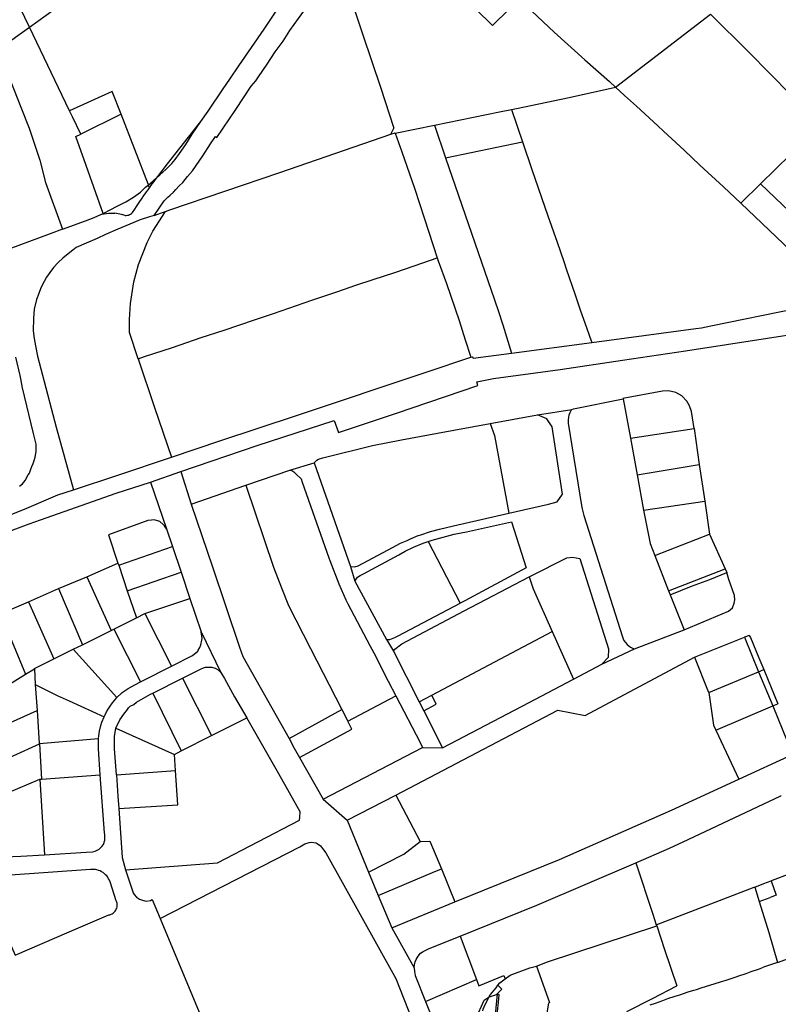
# Model space of a CAD drawing. Header units: inches. Extents: x 210911 to 224988, y 571697 to 586201.
# Tile 19 of 256: x 213456 to 213838, y 573458 to 573953. Entities that reach past the tile are written whole.
import ezdxf

# ---------------------------------------------------------------- set-up
doc = ezdxf.new("R2010")
doc.units = ezdxf.units.IN
doc.header["$MEASUREMENT"] = 0

msp = doc.modelspace()

# ---------------------------------------------------------------- linework, layer by layer
for points in [[(213461.383, 573949.515), (213430.59, 574013.229)], [(213461.383, 573949.515), (213474.103, 573958.659), (213540.854, 574006.586)], [(213547.625, 573901.969), (213551.331, 573907.301), (213559.01, 573918.429), (213562.275, 573923.342), (213566.783, 573929.983), (213573.213, 573939.305), (213579.616, 573948.527), (213585.271, 573957.023), (213589.009, 573962.185), (213596.858, 573973.087), (213606.055, 573985.443), (213607.298, 573987.094)], [(213555.712, 573893.932), (213565.281, 573908.084), (213573.029, 573919.736), (213575.323, 573922.469), (213576.768, 573924.575), (213581.177, 573930.964), (213585.163, 573937.054), (213589.126, 573942.468), (213592.463, 573947.804), (213596.85, 573953.845), (213603.528, 573963.068), (213609.36, 573971.038), (213614.918, 573978.157), (213617.286, 573980.935)], [(213617.286, 573980.935), (213621.184, 573969.813), (213629.309, 573945.659), (213638.113, 573919.255), (213644.803, 573898.715)], [(213700.993, 573969.673), (213706.147, 573965.071), (213714.361, 573957.532), (213725.557, 573947.048), (213741.006, 573933.143), (213753.426, 573922.16), (213756.579, 573919.246)], [(213703.012, 573958.514), (213694.499, 573950.306), (213686.149, 573958.536), (213694.38, 573966.738), (213703.012, 573958.514)], [(213756.579, 573919.246), (213804.29, 573956.102)], [(213804.29, 573956.102), (213823.593, 573936.917), (213855.384, 573904.766)], [(213445.744, 573938.283), (213446.692, 573938.954), (213461.383, 573949.515)], [(213481.551, 573907.459), (213461.383, 573949.515)], [(213445.744, 573938.283), (213450.875, 573925.047), (213453.715, 573917.797), (213457.132, 573909.272), (213461.229, 573898.622), (213465.153, 573887.02), (213466.686, 573882.594)], [(213507.589, 573905.795), (213503.111, 573917.086), (213481.551, 573907.459)], [(213704.114, 573908.014), (213706.615, 573908.603), (213733.104, 573914.119), (213756.579, 573919.246)], [(213756.579, 573919.246), (213761.014, 573915.146), (213767.024, 573909.754), (213775.639, 573901.841), (213782.901, 573895.101), (213791.015, 573887.662), (213798.98, 573879.997), (213810.8, 573869.163), (213819.664, 573860.896)], [(213483.037, 573904.361), (213481.551, 573907.459)], [(213507.589, 573905.795), (213487.205, 573895.67)], [(213521.309, 573870.098), (213507.589, 573905.795)], [(213665.328, 573900.159), (213698.124, 573906.825), (213704.114, 573908.014)], [(213704.114, 573908.014), (213709.663, 573891.834)], [(213487.205, 573895.67), (213483.037, 573904.361)], [(213525.997, 573874.287), (213526.979, 573875.231), (213530.098, 573877.854), (213533.096, 573880.852), (213534.734, 573882.916), (213537.009, 573885.847), (213540.163, 573890.407), (213543.385, 573895.566), (213547.625, 573901.969)], [(213530.99, 573880.71), (213547.625, 573901.969)], [(213645.641, 573896.157), (213665.328, 573900.159)], [(213665.328, 573900.159), (213670.937, 573883.799)], [(213498.511, 573855.759), (213494.798, 573866.166), (213489.927, 573879.82), (213484.703, 573894.464), (213487.205, 573895.67)], [(213532.04, 573857.55), (213587.43, 573876.36), (213643.41, 573895.58)], [(213643.41, 573895.58), (213644.803, 573898.715)], [(213643.41, 573895.58), (213645.58, 573896.33), (213645.641, 573896.157)], [(213645.641, 573896.157), (213648.96, 573886.75)], [(213531.116, 573863.902), (213532.284, 573864.936), (213533.979, 573866.453), (213535.182, 573867.815), (213536.809, 573869.631), (213538.565, 573871.342), (213540.991, 573874.28), (213543.481, 573877.219), (213548.679, 573884.726), (213552.61, 573890.698)], [(213552.61, 573890.698), (213555.038, 573894.475), (213555.712, 573893.932)], [(213670.937, 573883.799), (213709.663, 573891.834)], [(213709.663, 573891.834), (213714.361, 573877.845), (213722.499, 573854.598), (213727.151, 573841.213), (213730.463, 573831.454), (213731.9, 573827.339), (213736.032, 573815.267), (213738.911, 573806.717), (213741.854, 573798.232), (213743.4, 573793.97), (213744.504, 573790.713)], [(213648.96, 573886.75), (213655.368, 573868.422), (213660.249, 573853.018), (213666.765, 573833.331)], [(213829.558, 573870.557), (213844.685, 573885.328)], [(213466.686, 573882.594), (213469.476, 573871.394)], [(213525.997, 573874.287), (213530.99, 573880.71)], [(213670.937, 573883.799), (213693.906, 573817.169)], [(213469.476, 573871.394), (213478.018, 573847.787)], [(213521.309, 573870.098), (213523.618, 573872), (213525.997, 573874.287)], [(213521.864, 573868.654), (213522.256, 573869.199), (213523.245, 573870.565), (213524.16, 573871.8), (213524.908, 573872.792), (213525.997, 573874.287)], [(213819.664, 573860.896), (213829.558, 573870.557)], [(213829.558, 573870.557), (213851.486, 573849.6), (213873.788, 573823.224)], [(213499.276, 573856.1), (213505.211, 573859.224), (213509.882, 573861.557), (213513.829, 573863.9), (213517.327, 573866.514), (213519.861, 573868.905), (213520.498, 573869.43)], [(213513.2, 573856.04), (213513.309, 573856.179), (213514.461, 573857.945), (213515.277, 573859.169), (213515.945, 573860.192), (213516.706, 573861.31), (213518.154, 573863.383), (213519.033, 573864.683), (213519.75, 573865.678), (213520.36, 573866.557), (213521.164, 573867.678)], [(213520.498, 573869.43), (213521.309, 573870.098)], [(213521.164, 573867.678), (213521.864, 573868.654)], [(213521.731, 573869.004), (213521.309, 573870.098)], [(213521.731, 573869.004), (213521.864, 573868.654)], [(213524.273, 573854.763), (213529.286, 573862.034)], [(213529.286, 573862.034), (213529.454, 573862.19), (213531.116, 573863.902)], [(213819.664, 573860.896), (213851.812, 573830.262), (213864.528, 573818.4)], [(213497.359, 573855.246), (213497.778, 573855.346), (213498.438, 573855.489), (213499.049, 573855.604), (213500.196, 573855.769), (213501.444, 573855.882), (213502.353, 573855.904), (213503.109, 573855.9), (213503.667, 573855.885), (213504.32, 573855.84)], [(213497.359, 573855.246), (213498.511, 573855.759)], [(213498.511, 573855.759), (213499.276, 573856.1)], [(213509.58, 573854.75), (213507.842, 573855.186), (213506.088, 573855.55), (213504.32, 573855.84)], [(213509.58, 573854.75), (213510.144, 573854.745), (213510.705, 573854.806), (213511.255, 573854.932), (213511.787, 573855.121), (213512.293, 573855.372), (213512.766, 573855.679), (213513.2, 573856.04)], [(213516.147, 573782.567), (213511.73, 573795.75), (213511.78, 573802.28), (213512.28, 573810.4), (213513.92, 573821.33), (213516.28, 573829.99), (213520.74, 573841.11), (213523.56, 573846.76), (213529.907, 573856.73)], [(213524.273, 573854.763), (213527.953, 573855.98), (213529.907, 573856.73)], [(213529.907, 573856.73), (213532.04, 573857.55)], [(213524.273, 573854.763), (213521.858, 573853.964), (213517.138, 573852.478), (213511.994, 573850.415), (213505.976, 573847.874), (213499.758, 573845.058), (213495.514, 573843.072), (213490.045, 573840.833), (213484.901, 573838.57), (213483.33, 573837.239), (213480.885, 573835.408), (213478.239, 573833.15), (213475.92, 573831.068), (213473.6, 573828.561), (213471.632, 573825.979), (213469.987, 573823.698), (213468.742, 573821.518), (213467.124, 573818.262), (213466.13, 573815.357), (213464.988, 573812.427), (213463.773, 573807.57), (213463.408, 573802.94), (213463.221, 573796.659), (213463.855, 573792.782), (213464.488, 573789.005), (213465.524, 573783.928), (213467.943, 573774.274), (213474.812, 573748.106)], [(213478.018, 573847.787), (213489.579, 573851.971), (213494.046, 573853.769), (213497.359, 573855.246)], [(213478.018, 573847.787), (213471.776, 573845.528), (213446.253, 573836.11), (213445.413, 573835.454), (213444.617, 573834.572), (213444.297, 573833.704), (213443.979, 573832.911), (213443.984, 573830.96), (213451.034, 573803.648)], [(213516.147, 573782.567), (213519.309, 573783.695), (213533.396, 573788.28), (213547.956, 573793.193), (213559.495, 573797.021), (213574.78, 573802.235), (213584.346, 573805.434), (213603.527, 573812.007), (213616.239, 573816.288), (213625.805, 573819.637), (213634.446, 573822.434), (213645.385, 573825.986), (213655.7, 573829.487), (213666.765, 573833.331)], [(213666.765, 573833.331), (213667.242, 573831.89), (213671.34, 573820.439), (213677.704, 573801.76), (213680.874, 573792.134), (213683.677, 573783.303)], [(213693.906, 573817.169), (213697.489, 573806.834), (213699.844, 573799.709)], [(213744.504, 573790.713), (213796.986, 573797.751), (213799.884, 573798.161), (213804.48, 573799.078), (213847.34, 573807.939), (213864.528, 573818.4)], [(213537.681, 573725.762), (213575.989, 573738.955), (213614.792, 573751.471), (213616.942, 573745.445), (213646.219, 573755.146), (213687.138, 573769.079), (213686.644, 573770.984), (213695.11, 573772.571), (213728.676, 573777.096), (213760.054, 573781.814), (213791.832, 573786.533), (213833.103, 573792.887), (213867.678, 573798.316), (213880.269, 573800.163), (213887.918, 573801.813)], [(213699.844, 573799.709), (213704.17, 573785.392)], [(213704.17, 573785.392), (213744.504, 573790.713)], [(213456.391, 573718.348), (213457.888, 573719.603), (213459.234, 573721.282), (213460.771, 573724.109), (213461.381, 573724.993), (213461.84, 573726.004), (213462.172, 573726.95), (213462.669, 573728.325), (213463.273, 573729.765), (213463.747, 573731.333), (213464.305, 573732.965), (213464.689, 573734.938), (213464.848, 573735.989), (213464.858, 573736.909), (213464.827, 573739.583), (213463.397, 573744.851), (213457.75, 573768.599), (213457.664, 573768.921), (213456.7, 573774.214), (213454.497, 573783.324)], [(213516.147, 573782.567), (213524.44, 573757.97), (213532.88, 573733.049)], [(213532.88, 573733.049), (213557.838, 573741.458), (213595.883, 573753.999), (213661.687, 573775.944), (213683.677, 573783.303)], [(213683.677, 573783.303), (213684.354, 573783.53), (213684.757, 573782.831), (213704.17, 573785.392)], [(213796.03, 573747.37), (213794.759, 573755.945), (213793.747, 573758.842), (213792.337, 573761.136), (213789.827, 573763.927), (213786.82, 573765.615), (213783.217, 573766.401), (213780.117, 573766.19), (213760.234, 573762.616), (213760.335, 573762.416)], [(213734.56, 573757.019), (213735.358, 573757.322), (213760.335, 573762.416)], [(213760.335, 573762.416), (213764.034, 573742.606)], [(213717.143, 573754.305), (213734.56, 573757.019)], [(213734.56, 573757.019), (213734.214, 573756.665), (213733.546, 573755.361), (213733.071, 573754.215), (213732.795, 573753.119), (213732.683, 573751.85), (213732.654, 573750.967), (213732.693, 573750.074), (213739.321, 573708.742), (213739.651, 573706.996), (213740.558, 573703.573), (213759.994, 573642.496), (213760.403, 573641.477), (213760.763, 573640.735), (213761.487, 573639.689), (213762.393, 573638.654), (213764.037, 573637.363), (213765.108, 573636.771), (213766.019, 573636.422)], [(213693.392, 573749.966), (213717.143, 573754.305)], [(213702.778, 573704.804), (213722.758, 573709.279), (213727.053, 573710.496), (213729.836, 573714.305), (213724.597, 573748.283), (213721.88, 573752.373), (213717.143, 573754.305)], [(213474.812, 573748.106), (213483.543, 573716.635)], [(213604.717, 573730.102), (213605.242, 573730.74), (213606.041, 573731.435), (213606.921, 573731.954), (213609.144, 573732.754), (213634.125, 573738.857), (213648.702, 573741.67), (213666.946, 573745.109), (213693.392, 573749.966)], [(213693.392, 573749.966), (213695.517, 573743.874), (213702.778, 573704.804)], [(213764.034, 573742.606), (213796.03, 573747.37)], [(213796.03, 573747.37), (213798.701, 573729.352)], [(213764.034, 573742.606), (213767.492, 573724.162)], [(213483.543, 573716.635), (213505.915, 573723.964), (213532.88, 573733.049)], [(213592.441, 573726.535), (213604.717, 573730.102)], [(213604.717, 573730.102), (213623.096, 573678.008)], [(213767.492, 573724.162), (213798.701, 573729.352)], [(213798.701, 573729.352), (213801.445, 573710.843)], [(213522.336, 573720.471), (213537.681, 573725.762)], [(213537.681, 573725.762), (213542.772, 573709.404)], [(213570.361, 573718.919), (213592.441, 573726.535)], [(213592.441, 573726.535), (213593.535, 573726.215), (213594.575, 573725.575), (213594.982, 573725.177), (213595.697, 573724.449), (213598.23, 573722.054), (213598.804, 573720.399), (213612.179, 573682.366), (213612.585, 573680.968), (213617.132, 573669.286), (213620.666, 573661.2), (213621.78, 573659.143), (213632.802, 573638.144), (213634.796, 573634.444), (213642.105, 573620.242), (213645.962, 573612.809)], [(213767.492, 573724.162), (213770.616, 573706.31)], [(213446.53, 573693.778), (213453.233, 573696.469), (213461.32, 573699.499), (213467.011, 573701.52), (213478.893, 573705.665), (213505.052, 573714.827), (213522.336, 573720.471)], [(213522.336, 573720.471), (213530.335, 573696.948)], [(213542.772, 573709.404), (213570.361, 573718.919)], [(213570.361, 573718.919), (213584.3, 573677.663), (213588.343, 573667.179), (213591.88, 573658.292), (213602.869, 573636.635), (213618.653, 573605.882)], [(213443.596, 573700.48), (213448.309, 573702.55), (213458.99, 573706.89), (213475.659, 573714.052), (213483.543, 573716.635)], [(213542.772, 573709.404), (213553.575, 573677.873), (213567.169, 573637.301), (213568.774, 573632.701), (213592.119, 573591.341)], [(213770.616, 573706.31), (213801.445, 573710.843)], [(213801.445, 573710.843), (213803.914, 573694.185)], [(213623.096, 573678.008), (213625.296, 573677.816), (213626.994, 573678.322), (213644.255, 573687.587), (213648.245, 573689.701), (213651.539, 573691.113), (213653.336, 573691.92), (213657.128, 573693.534), (213658.427, 573693.939), (213663.42, 573695.558), (213667.914, 573696.775), (213674.907, 573698.501), (213702.778, 573704.804)], [(213770.616, 573706.31), (213773.936, 573689.572), (213776.304, 573683.499)], [(213530.335, 573696.948), (213529.355, 573698.36), (213528.754, 573699.059), (213527.052, 573700.657), (213524.152, 573701.453), (213522.853, 573701.351), (213521.054, 573701.149), (213501.176, 573693.92), (213505.967, 573679.707)], [(213530.335, 573696.948), (213533.361, 573687.998)], [(213662.245, 573690.546), (213664.238, 573691.161), (213675.325, 573694.202), (213681.419, 573695.425), (213704.197, 573700.41), (213711.492, 573677.24), (213680.663, 573660.725), (213678.246, 573659.458)], [(213776.304, 573683.499), (213803.914, 573694.185)], [(213803.914, 573694.185), (213811.785, 573676.716)], [(213506.358, 573678.605), (213533.361, 573687.998)], [(213533.361, 573687.998), (213537.737, 573675.053)], [(213625.227, 573670.516), (213626.618, 573672.521), (213628.014, 573673.426), (213629.611, 573674.232), (213647.369, 573683.898), (213650.662, 573685.611), (213654.754, 573687.626), (213659.644, 573689.743), (213662.245, 573690.546)], [(213662.245, 573690.546), (213678.246, 573659.458)], [(213713.113, 573672.836), (213713.709, 573673.148), (213731.969, 573682.316), (213734.767, 573682.726), (213738.57, 573682.04), (213753.057, 573636.498), (213752.875, 573632.198), (213749.689, 573628.786)], [(213776.304, 573683.499), (213783.228, 573665.745)], [(213490.366, 573672.792), (213505.967, 573679.707)], [(213505.967, 573679.707), (213506.358, 573678.605)], [(213506.358, 573678.605), (213510.685, 573665.748)], [(213623.096, 573678.008), (213625.227, 573670.516)], [(213476.073, 573666.811), (213490.366, 573672.792)], [(213490.366, 573672.792), (213502.49, 573645.763)], [(213510.685, 573665.748), (213537.737, 573675.053)], [(213537.737, 573675.053), (213542.204, 573661.841)], [(213644.671, 573635.291), (213645.367, 573636.394), (213648.855, 573639.007), (213680.284, 573655.624), (213713.113, 573672.836)], [(213713.113, 573672.836), (213715.035, 573666.754), (213724.679, 573645.22)], [(213783.228, 573665.745), (213811.785, 573676.716)], [(213784.044, 573663.653), (213794.814, 573667.995), (213803.94, 573671.478), (213812.486, 573674.956)], [(213791.063, 573646.155), (213813.436, 573655.41), (213815.347, 573657.103), (213816.33, 573659.58), (213816.54, 573661.187), (213816.492, 573663.279), (213813.501, 573671.395), (213812.486, 573674.956)], [(213811.785, 573676.716), (213812.486, 573674.956)], [(213625.227, 573670.516), (213641.247, 573641.179)], [(213460.889, 573660.175), (213476.073, 573666.811)], [(213476.073, 573666.811), (213488.12, 573638.572)], [(213510.685, 573665.748), (213515.304, 573652.139)], [(213783.228, 573665.745), (213784.044, 573663.653)], [(213784.044, 573663.653), (213791.063, 573646.155)], [(213446.775, 573654.134), (213460.889, 573660.175)], [(213460.889, 573660.175), (213473.636, 573631.406)], [(213519.532, 573654.243), (213542.204, 573661.841)], [(213542.204, 573661.841), (213547.888, 573645.027)], [(213641.247, 573641.179), (213642.847, 573641.285), (213645.343, 573642.194), (213647.038, 573643.1), (213678.246, 573659.458)], [(213446.775, 573654.134), (213459.363, 573623.805)], [(213515.304, 573652.139), (213519.532, 573654.243)], [(213519.532, 573654.243), (213532.855, 573627.791)], [(213503.845, 573646.437), (213515.304, 573652.139)], [(213488.12, 573638.572), (213502.49, 573645.763)], [(213502.49, 573645.763), (213503.845, 573646.437)], [(213503.845, 573646.437), (213517.27, 573619.879)], [(213532.855, 573627.791), (213543.455, 573633.176), (213546.151, 573635.28), (213546.35, 573635.78), (213547.148, 573637.182), (213547.644, 573638.483), (213548.241, 573640.884), (213548.339, 573641.684), (213547.888, 573645.027)], [(213547.888, 573645.027), (213557.76, 573624.615)], [(213663.945, 573613.196), (213724.679, 573645.22)], [(213724.679, 573645.22), (213735.405, 573621.273)], [(213766.019, 573636.422), (213791.063, 573646.155)], [(213796.327, 573632.318), (213821.43, 573642.335)], [(213823.769, 573643.268), (213821.43, 573642.335)], [(213821.43, 573642.335), (213828.577, 573624.973)], [(213823.769, 573643.268), (213824.421, 573642.23), (213828.708, 573631.892), (213831.129, 573626.037)], [(213483.402, 573636.318), (213488.12, 573638.572)], [(213641.247, 573641.179), (213644.671, 573635.291)], [(213473.636, 573631.406), (213483.402, 573636.318)], [(213483.402, 573636.318), (213505.436, 573611.925)], [(213644.671, 573635.291), (213657.62, 573609.861)], [(213749.689, 573628.786), (213766.019, 573636.422)], [(213463.901, 573626.444), (213463.906, 573626.564), (213473.636, 573631.406)], [(213517.27, 573619.879), (213517.99, 573620.24), (213532.855, 573627.791)], [(213645.872, 573562.802), (213727.388, 573605.604), (213741.197, 573602.956), (213796.327, 573632.318)], [(213735.405, 573621.273), (213749.689, 573628.786)], [(213796.327, 573632.318), (213803.142, 573614.988), (213803.444, 573614.489)], [(213445.309, 573615.094), (213459.363, 573623.805)], [(213459.363, 573623.805), (213463.901, 573626.444)], [(213463.901, 573626.444), (213464.353, 573618.609)], [(213538.453, 573621.803), (213547.591, 573626.325), (213549.125, 573626.982), (213550.078, 573627.246), (213551.974, 573627.344), (213553.195, 573627.298), (213554.861, 573626.749), (213556.442, 573625.924), (213557.76, 573624.615)], [(213557.76, 573624.615), (213559.703, 573621.49), (213564.666, 573612.326), (213570.922, 573601.8)], [(213803.444, 573614.489), (213828.577, 573624.973)], [(213828.577, 573624.973), (213831.129, 573626.037)], [(213828.577, 573624.973), (213835.645, 573607.742)], [(213831.129, 573626.037), (213838.236, 573608.85)], [(213464.353, 573618.609), (213465.294, 573605.384)], [(213464.353, 573618.609), (213475.428, 573613.063), (213481.44, 573610.294), (213499.03, 573602.282)], [(213505.436, 573611.925), (213505.767, 573612.275), (213507.44, 573613.782), (213508.156, 573614.45), (213511.041, 573616.58), (213514.395, 573618.435), (213517.27, 573619.879)], [(213523.491, 573614.231), (213538.453, 573621.803)], [(213538.453, 573621.803), (213553.079, 573592.785)], [(213669.47, 573586.589), (213709.48, 573607.637), (213735.405, 573621.273)], [(213504.941, 573596.525), (213506.989, 573600.786), (213508.999, 573603.589), (213510.713, 573605.956), (213511.273, 573606.732), (213512.172, 573607.671), (213513.933, 573608.531), (213515.342, 573609.62), (213518.758, 573611.693), (213522.373, 573613.665), (213523.491, 573614.231)], [(213523.491, 573614.231), (213537.875, 573585.105)], [(213621.651, 573600.122), (213645.962, 573612.809)], [(213645.962, 573612.809), (213658.183, 573589.406), (213659.394, 573586.889)], [(213657.62, 573609.861), (213663.945, 573613.196)], [(213659.973, 573605.24), (213666.28, 573608.675), (213663.945, 573613.196)], [(213803.444, 573614.489), (213805.812, 573598.099), (213807.023, 573595.504)], [(213499.03, 573602.282), (213499.558, 573603.342), (213500.245, 573604.794), (213501.041, 573606.11), (213501.988, 573607.617), (213503.208, 573609.386), (213504.94, 573611.331), (213505.436, 573611.925)], [(213657.62, 573609.861), (213659.973, 573605.24)], [(213807.023, 573595.504), (213835.645, 573607.742)], [(213835.645, 573607.742), (213838.236, 573608.85)], [(213835.645, 573607.742), (213845.481, 573583.747)], [(213432.002, 573590.826), (213441.866, 573595.138), (213448.588, 573597.945), (213465.294, 573605.384)], [(213465.294, 573605.384), (213466.341, 573588.808)], [(213592.119, 573591.341), (213618.653, 573605.882)], [(213618.653, 573605.882), (213621.651, 573600.122)], [(213659.973, 573605.24), (213669.47, 573586.589)], [(213496.203, 573591.281), (213496.306, 573592.71), (213496.741, 573595.108), (213497.33, 573597.849), (213497.846, 573599.502), (213499.03, 573602.282)], [(213509.778, 573525.27), (213556.126, 573528.699), (213597.465, 573550.286), (213597.604, 573551.672), (213597.778, 573554.432), (213587.006, 573573.517), (213570.922, 573601.8)], [(213553.079, 573592.785), (213570.922, 573601.8)], [(213597.351, 573581.794), (213623.735, 573596.116), (213621.651, 573600.122)], [(213505.181, 573573.108), (213504.162, 573586.208), (213504.156, 573592.344), (213504.941, 573596.525)], [(213504.941, 573596.525), (213534.485, 573583.224)], [(213537.875, 573585.105), (213553.079, 573592.785)], [(213807.023, 573595.504), (213818.524, 573570.849)], [(213438.239, 573575.997), (213448.091, 573580.464), (213453.26, 573582.614), (213466.467, 573588.641)], [(213466.341, 573588.808), (213496.203, 573591.281)], [(213466.341, 573588.808), (213466.467, 573588.641)], [(213466.467, 573588.641), (213467.499, 573570.923)], [(213497.042, 573573.048), (213496.14, 573586.139), (213496.103, 573589.362), (213496.203, 573591.281)], [(213592.119, 573591.341), (213594.777, 573586.408), (213597.351, 573581.794)], [(213534.485, 573583.224), (213537.875, 573585.105)], [(213535.007, 573575.262), (213534.485, 573583.224)], [(213609.287, 573560.746), (213659.394, 573586.889)], [(213659.394, 573586.889), (213669.47, 573586.589)], [(213818.524, 573570.849), (213845.65, 573583.334)], [(213597.351, 573581.794), (213609.287, 573560.746)], [(213467.499, 573570.923), (213497.042, 573573.048)], [(213468.972, 573532.79), (213490.018, 573534.109), (213493.193, 573534.341), (213494.548, 573534.622), (213496.505, 573535.647), (213497.933, 573536.899), (213498.723, 573537.951), (213499.362, 573540.179), (213499.326, 573543.01), (213499.225, 573543.909), (213497.042, 573573.048)], [(213505.181, 573573.108), (213535.007, 573575.262)], [(213505.181, 573573.108), (213505.98, 573562.394), (213506.463, 573556.07)], [(213506.463, 573556.07), (213536.2, 573558.013), (213535.007, 573575.262)], [(213444.349, 573561.469), (213466.596, 573570.865)], [(213466.596, 573570.865), (213467.499, 573570.923)], [(213466.596, 573570.865), (213468.972, 573532.79)], [(213675.603, 573509.081), (213728.299, 573530.513), (213784.71, 573555.325), (213818.524, 573570.849)], [(213609.287, 573560.746), (213621.408, 573550.211)], [(213621.408, 573550.211), (213645.872, 573562.802)], [(213645.872, 573562.802), (213658.067, 573539.449)], [(213766.709, 573528.83), (213783.694, 573536.105), (213793.028, 573540.432), (213839.699, 573562.465), (213839.987, 573562.591)], [(213435, 573557.496), (213441.866, 573541.402), (213442.068, 573540.968), (213443.123, 573538.249), (213443.736, 573536.952), (213444.39, 573535.912), (213445.732, 573534.398), (213447.458, 573533.118), (213448.407, 573532.635), (213449.226, 573532.266), (213450.449, 573531.917), (213451.905, 573531.805), (213453.108, 573531.868), (213457.123, 573532.078), (213468.972, 573532.79)], [(213506.463, 573556.07), (213508.12, 573531.403), (213509.778, 573525.27)], [(213621.408, 573550.211), (213632.087, 573523.981)], [(213527.24, 573500.795), (213597.591, 573536.872), (213600.102, 573538.252), (213602.308, 573539.034), (213603.308, 573539.127), (213605.706, 573538.808), (213606.303, 573538.403), (213607.895, 573537.29), (213609.48, 573535.379), (213610.669, 573533.869), (213645.195, 573471.697), (213645.886, 573470.591), (213660.21, 573434.278), (213668.773, 573412.132)], [(213632.087, 573523.981), (213649.894, 573533.119), (213658.067, 573539.449)], [(213658.067, 573539.449), (213663.066, 573539.668), (213668.88, 573525.775)], [(213678.341, 573491.906), (213716.821, 573507.483), (213766.709, 573528.83)], [(213766.709, 573528.83), (213775.241, 573502.872), (213777.058, 573497.482)], [(213492.079, 573525.413), (213449.556, 573522.36), (213444.666, 573521.549), (213436.758, 573519.294)], [(213501.972, 573519.256), (213501.653, 573520.03), (213501.266, 573520.773), (213500.815, 573521.479), (213500.303, 573522.141), (213499.734, 573522.756), (213499.113, 573523.317), (213498.444, 573523.821), (213497.733, 573524.264), (213496.985, 573524.641), (213496.207, 573524.951), (213495.405, 573525.19), (213494.584, 573525.357), (213493.752, 573525.45), (213492.915, 573525.469), (213492.079, 573525.413)], [(213509.778, 573525.27), (213513.608, 573513.634), (213514.202, 573512.829), (213515.291, 573511.42), (213516.885, 573510.508), (213518.281, 573509.997), (213520.177, 573509.482), (213522.28, 573509.865), (213523.194, 573510.324), (213527.24, 573500.795)], [(213632.087, 573523.981), (213637.013, 573512.345)], [(213637.013, 573512.345), (213664.286, 573523.84), (213668.039, 573525.433), (213668.88, 573525.775)], [(213668.88, 573525.775), (213675.603, 573509.081)], [(213835.538, 573519.958), (213844.425, 573523.374)], [(213505.149, 573509.596), (213501.972, 573519.256)], [(213831.181, 573518.283), (213834.838, 573519.689)], [(213834.838, 573519.689), (213837.485, 573512.446), (213834.425, 573511.327)], [(213834.838, 573519.689), (213835.538, 573519.958)], [(213777.058, 573497.482), (213826.331, 573516.419)], [(213826.331, 573516.419), (213826.619, 573516.53)], [(213826.619, 573516.53), (213831.181, 573518.283)], [(213826.619, 573516.53), (213828.857, 573509.324)], [(213501.354, 573502.491), (213501.957, 573502.631), (213502.539, 573502.842), (213503.091, 573503.124), (213503.605, 573503.47), (213504.073, 573503.875), (213504.488, 573504.335), (213504.844, 573504.842), (213505.135, 573505.388), (213505.359, 573505.966), (213505.51, 573506.567), (213505.587, 573507.181), (213505.589, 573507.8), (213505.516, 573508.415), (213505.369, 573509.017), (213505.149, 573509.596)], [(213637.013, 573512.345), (213643.914, 573496.035)], [(213643.914, 573496.035), (213675.603, 573509.081)], [(213828.857, 573509.324), (213834.425, 573511.327)], [(213828.857, 573509.324), (213833.698, 573493.742)], [(213448.018, 573493.347), (213449.257, 573493.792), (213454.219, 573482.265), (213481.439, 573493.983), (213501.354, 573502.491)], [(213527.24, 573500.795), (213579.113, 573376.218)], [(213643.914, 573496.035), (213655.128, 573475.919)], [(213716.706, 573476.758), (213722.203, 573478.863), (213777.231, 573496.968)], [(213777.058, 573497.482), (213777.231, 573496.968)], [(213777.231, 573496.968), (213781.232, 573485.097)], [(213833.698, 573493.742), (213838.053, 573478.576)], [(213655.128, 573475.919), (213655.238, 573477.318), (213655.65, 573478.915), (213656.159, 573480.011), (213657.173, 573481.803), (213658.283, 573483.194), (213659.591, 573484.184), (213662.602, 573485.659), (213678.341, 573491.906)], [(213678.341, 573491.906), (213686.499, 573469.978)], [(213781.232, 573485.097), (213787.4, 573466.794)], [(213838.053, 573478.576), (213857.175, 573485.415)], [(213655.128, 573475.919), (213655.313, 573474.017), (213655.71, 573472.102), (213660.828, 573458.914)], [(213700.962, 573470.314), (213703.502, 573472.237), (213713.313, 573475.822), (213715.419, 573476.407), (213716.706, 573476.758)], [(213716.706, 573476.758), (213723.339, 573458.362), (213722.862, 573458.196)], [(213774.028, 573457.206), (213776.573, 573458.135), (213780.276, 573459.49), (213782.788, 573460.364), (213786.54, 573461.611), (213788.836, 573462.354), (213793.107, 573463.716), (213796, 573464.624), (213797.259, 573465.013), (213799.659, 573465.764), (213804.553, 573467.298), (213806.127, 573467.8), (213809.886, 573468.991), (213812.297, 573469.748), (213817.336, 573471.382), (213818.61, 573471.816), (213822.351, 573473.099), (213824.806, 573473.957), (213828.498, 573475.228), (213831.102, 573476.146)], [(213838.053, 573478.576), (213831.102, 573476.146)], [(213660.828, 573458.914), (213686.499, 573469.978)], [(213686.499, 573469.978), (213687.66, 573466.863), (213700.201, 573472.063), (213700.962, 573470.314)], [(213697.33, 573467.107), (213698.272, 573468.278), (213700.962, 573470.314)], [(213693.326, 573462.077), (213693.527, 573462.416), (213696.353, 573465.894), (213697.33, 573467.107)], [(213697.109, 573462.946), (213699.302, 573465.076)], [(213699.302, 573465.076), (213697.33, 573467.107)], [(213775.145, 573460.429), (213787.4, 573466.794)], [(213660.828, 573458.914), (213666.689, 573444.385)], [(213687.524, 573453.288), (213689.086, 573456.62), (213690.435, 573459.6)], [(213689.781, 573454.252), (213689.871, 573455.145), (213690.888, 573457.337), (213692.818, 573461.222)], [(213690.435, 573459.6), (213692.818, 573461.222)], [(213692.818, 573461.222), (213693.326, 573462.077)], [(213692.818, 573461.222), (213693.581, 573461.49)], [(213693.581, 573461.49), (213696.627, 573462.479), (213696.964, 573462.806)], [(213696.14, 573452.291), (213697.102, 573462.869)], [(213697.102, 573462.869), (213697.678, 573462.382), (213697.665, 573460.251), (213696.794, 573452.23)], [(213696.964, 573462.806), (213697.109, 573462.946)], [(213697.102, 573462.869), (213697.109, 573462.946)], [(213762.153, 573453.828), (213775.145, 573460.429)], [(213721.661, 573449.944), (213722.862, 573458.196)]]:
    msp.add_lwpolyline(points)

doc.saveas('drawing.dxf')
